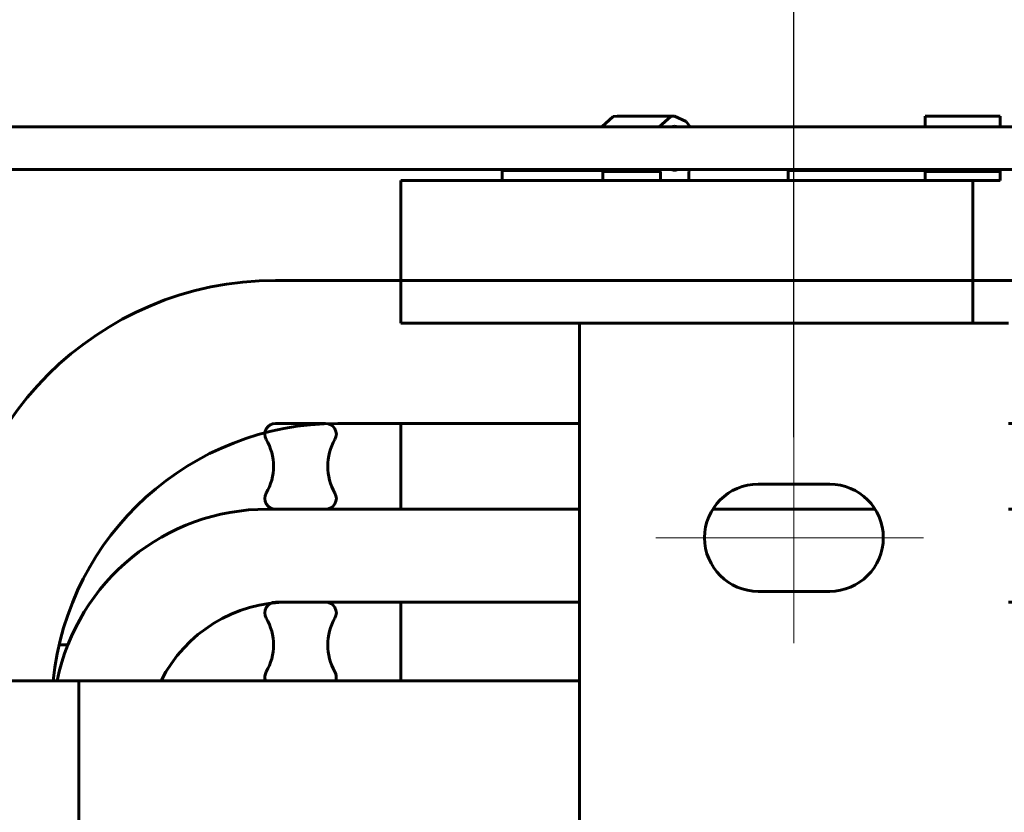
# Model space of a CAD drawing. Header units: millimetres. Extents: x 0 to 420, y 0 to 594.
# Tile 24 of 27: x 248 to 276, y 476 to 499. Entities that reach past the tile are written whole.
import ezdxf

# ---------------------------------------------------------------- set-up
doc = ezdxf.new("R2010")
doc.units = ezdxf.units.MM
for name, pattern in [('K5LT_AXLED', [19.5, 15, -1.5, 1.5, -1.5]), ('K5LT_BASIC', [0]), ('K5LT_THIN', [0])]:
    doc.linetypes.add(name, pattern=pattern)
doc.layers.add('Системный слой', color=7, linetype='Continuous')
doc.styles.add('KDIMTEXTSTYLE', font='GOST_AU.SHX', dxfattribs={"width": 0.96, "oblique": 15, "height": 5})
doc.dimstyles.new('KDIMSTYLE (0.20)', dxfattribs={"dimtxt": 5, "dimasz": 1, "dimexe": 2, "dimexo": 0, "dimgap": 1, "dimtad": 1, "dimlfac": 5, "dimtxsty": 'KDIMTEXTSTYLE', "dimsah": 1, "dimcen": 0, "dimdle": 1, "dimadec": 0, "dimazin": 0, "dimtfac": 0.667, "dimtmove": 0, "dimatfit": 3, "dimfxl": 1, "dimtvp": 1, "dimtolj": 1, "dimtzin": 0, "dimarcsym": 0})

# ---------------------------------------------------------------- blocks, each defined once
blk = doc.blocks.new('U152')
at = {"layer": 'Системный слой', "color": 150, "linetype": 'K5LT_BASIC', "lineweight": 60, "true_color": 0x0080ff}
for p, q in [((264.249, 495.52), (264.575, 495.805)), ((264.575, 495.805), (264.68, 495.82)), ((264.282, 494.268), (264.249, 494.32))]:
    blk.add_line(p, q, dxfattribs=at)
blk = doc.blocks.new('U153')
at = {"layer": 'Системный слой', "color": 150, "linetype": 'K5LT_BASIC', "lineweight": 60, "true_color": 0x0080ff}
for p, q in [((266.189, 495.52), (266.289, 495.54)), ((266.289, 495.54), (266.389, 495.52)), ((266.289, 494.3), (266.189, 494.32)), ((266.389, 494.32), (266.289, 494.3))]:
    blk.add_line(p, q, dxfattribs=at)
blk = doc.blocks.new('U154')
at = {"layer": 'Системный слой', "color": 150, "linetype": 'K5LT_BASIC', "lineweight": 60, "true_color": 0x0080ff}
for p, q in [((265.858, 495.52), (266.184, 495.805)), ((266.184, 495.805), (266.289, 495.82)), ((266.289, 495.82), (266.614, 495.665)), ((266.614, 495.665), (266.72, 495.52)), ((265.891, 494.268), (265.858, 494.32)), ((266.72, 494.32), (266.688, 494.268))]:
    blk.add_line(p, q, dxfattribs=at)
blk = doc.blocks.new('U176')
at = {"layer": 'Системный слой', "color": 150, "linetype": 'K5LT_BASIC', "lineweight": 60, "true_color": 0x0080ff}
for p, q in [((256.867, 487.22), (263.627, 487.22)), ((275.627, 487.22), (276.387, 487.22))]:
    blk.add_line(p, q, dxfattribs=at)
blk = doc.blocks.new('U177')
at = {"layer": 'Системный слой', "color": 150, "linetype": 'K5LT_BASIC', "lineweight": 60, "true_color": 0x0080ff}
for p, q in [((255.127, 491.22), (258.627, 491.22)), ((274.627, 491.22), (278.127, 491.22))]:
    blk.add_line(p, q, dxfattribs=at)
blk = doc.blocks.new('U182')
at = {"layer": 'Системный слой', "color": 150, "linetype": 'K5LT_BASIC', "lineweight": 60, "true_color": 0x0080ff}
for p, q in [((255.497, 482.22), (263.627, 482.22)), ((275.627, 482.22), (277.757, 482.22))]:
    blk.add_line(p, q, dxfattribs=at)
blk = doc.blocks.new('U185')
at = {"layer": 'Системный слой', "color": 150, "linetype": 'K5LT_BASIC', "lineweight": 60, "true_color": 0x0080ff}
for p, q in [((254.897, 484.82), (263.627, 484.82)), ((267.358, 484.82), (271.896, 484.82)), ((275.627, 484.82), (278.357, 484.82))]:
    blk.add_line(p, q, dxfattribs=at)
blk = doc.blocks.new('U197')
at = {"layer": 'Системный слой', "color": 150, "linetype": 'K5LT_BASIC', "lineweight": 60, "true_color": 0x0080ff}
blk.add_line((249.627, 480.02), (263.627, 480.02), dxfattribs=at)
blk = doc.blocks.new('U198')
at = {"layer": 'Системный слой', "color": 150, "linetype": 'K5LT_BASIC', "lineweight": 60, "true_color": 0x0080ff}
for p, q in [((246.625, 494.32), (257.561, 494.32)), ((257.561, 494.32), (274.579, 494.32)), ((274.579, 494.32), (284.241, 494.32))]:
    blk.add_line(p, q, dxfattribs=at)
blk = doc.blocks.new('U199')
at = {"layer": 'Системный слой', "color": 150, "linetype": 'K5LT_BASIC', "lineweight": 60, "true_color": 0x0080ff}
blk.add_line((222.72, 495.52), (287.712, 495.52), dxfattribs=at)
blk = doc.blocks.new('U222')
at = {"layer": 'Системный слой', "color": 150, "linetype": 'K5LT_BASIC', "lineweight": 60, "true_color": 0x0080ff}
for p, q in [((273.297, 495.52), (273.297, 495.82)), ((273.297, 494.268), (273.297, 494.32))]:
    blk.add_line(p, q, dxfattribs=at)
blk = doc.blocks.new('U223')
at = {"layer": 'Системный слой', "color": 150, "linetype": 'K5LT_BASIC', "lineweight": 60, "true_color": 0x0080ff}
for p, q in [((275.397, 495.52), (275.397, 495.82)), ((275.397, 494.268), (275.397, 494.32))]:
    blk.add_line(p, q, dxfattribs=at)
blk = doc.blocks.new('U229')
at = {"layer": 'Системный слой', "color": 150, "linetype": 'K5LT_BASIC', "lineweight": 60, "true_color": 0x0080ff}
for p, q in [((269.558, 495.52), (269.661, 495.52)), ((269.661, 495.52), (269.684, 495.52)), ((269.684, 495.52), (269.719, 495.52)), ((269.719, 495.52), (269.771, 495.52)), ((269.771, 495.52), (269.817, 495.52)), ((269.817, 495.52), (269.829, 495.52)), ((269.829, 495.52), (269.848, 495.52)), ((269.848, 495.52), (269.884, 495.52)), ((269.884, 495.52), (269.957, 495.52)), ((269.957, 495.52), (270.085, 495.52)), ((270.085, 495.52), (270.149, 495.52)), ((270.149, 495.52), (270.221, 495.52)), ((270.221, 495.52), (270.259, 495.52)), ((270.259, 495.52), (270.271, 495.52)), ((270.271, 495.52), (270.284, 495.52)), ((270.284, 495.52), (270.308, 495.52)), ((270.308, 495.52), (270.358, 495.52)), ((270.358, 495.52), (270.456, 495.52)), ((270.456, 495.52), (270.654, 495.52)), ((270.654, 495.52), (271.049, 495.52)), ((271.049, 495.52), (271.838, 495.52)), ((271.838, 495.52), (273.417, 495.52)), ((273.417, 495.52), (276.575, 495.52))]:
    blk.add_line(p, q, dxfattribs=at)
blk = doc.blocks.new('U232')
at = {"layer": 'Системный слой', "color": 150, "linetype": 'K5LT_BASIC', "lineweight": 60, "true_color": 0x0080ff}
blk.add_line((266.595, 494.32), (287.712, 494.32), dxfattribs=at)
blk = doc.blocks.new('U235')
at = {"layer": 'Системный слой', "color": 150, "linetype": 'K5LT_BASIC', "lineweight": 60, "true_color": 0x0080ff}
for p, q in [((258.627, 494.02), (265.891, 494.02)), ((266.688, 494.02), (274.627, 494.02))]:
    blk.add_line(p, q, dxfattribs=at)
blk = doc.blocks.new('U236')
at = {"layer": 'Системный слой', "color": 150, "linetype": 'K5LT_BASIC', "lineweight": 60, "true_color": 0x0080ff}
for p, q in [((258.627, 491.22), (258.627, 492.967)), ((258.627, 484.82), (258.627, 487.22)), ((258.627, 480.02), (258.627, 482.22))]:
    blk.add_line(p, q, dxfattribs=at)
blk = doc.blocks.new('U243')
at = {"layer": 'Системный слой', "color": 150, "linetype": 'K5LT_BASIC', "lineweight": 60, "true_color": 0x0080ff}
for p, q in [((240.182, 481.02), (239.939, 481.02)), ((246.127, 481.02), (243.127, 481.02)), ((249.315, 481.02), (249.072, 481.02))]:
    blk.add_line(p, q, dxfattribs=at)
blk = doc.blocks.new('KDIMARROW_01')
at = {"layer": 'Системный слой'}
blk.add_hatch(color=0, dxfattribs=at).paths.add_polyline_path([(-5, -0.658), (0, 0), (-5, 0.658), (-4.5, 0)])
at = {"layer": 'Системный слой', "color": 0, "linetype": 'K5LT_THIN', "lineweight": 18}
for p, q in [((-4.5, 0), (-5, 0.658)), ((-5, 0.658), (0, 0)), ((0, 0), (-5, -0.658)), ((-5, -0.658), (-4.5, 0)), ((0, 0), (-1, 0))]:
    blk.add_line(p, q, dxfattribs=at)

msp = doc.modelspace()

# ---------------------------------------------------------------- linework, layer by layer
at = {"layer": 'Системный слой', "color": 150, "linetype": 'K5LT_BASIC', "lineweight": 60, "true_color": 0x0080ff}
for p, q in [((264.6803, 495.8204), (266.289, 495.8204)), ((273.2969, 495.8204), (275.3969, 495.8204)), ((261.4272, 494.3004), (261.4272, 494.3204)), ((261.4272, 494.3004), (262.3514, 494.3004)), ((261.4649, 494.3004), (261.4649, 494.0204)), ((262.3514, 494.3004), (264.261, 494.3004)), ((263.8272, 494.3004), (263.8272, 494.3204)), ((264.2818, 494.268), (265.8905, 494.268)), ((264.2818, 494.268), (264.2818, 494.0204)), ((265.8905, 494.268), (265.8905, 494.0204)), ((266.6876, 494.268), (266.6876, 494.0204)), ((269.4272, 494.3004), (269.4272, 494.3204)), ((269.4272, 494.3004), (271.1666, 494.3004)), ((269.4649, 494.3004), (269.4649, 494.0204)), ((271.1666, 494.3004), (273.2969, 494.3004)), ((271.8272, 494.3004), (271.8272, 494.3204)), ((273.2969, 494.268), (275.3969, 494.268)), ((273.2969, 494.268), (273.2969, 494.0204)), ((275.3969, 494.268), (275.3969, 494.0204)), ((258.6272, 492.9666), (258.6272, 494.0204)), ((264.2818, 494.0204), (265.8905, 494.0204)), ((265.8905, 494.0204), (266.6876, 494.0204)), ((274.6272, 494.0204), (275.3969, 494.0204)), ((274.6272, 494.0204), (274.6272, 492.9666)), ((274.6272, 491.2204), (274.6272, 492.9666)), ((258.6272, 491.2204), (258.6272, 490.0204)), ((274.6272, 491.2204), (258.6272, 491.2204)), ((274.6272, 491.2204), (274.6272, 490.0204)), ((263.6272, 490.0204), (258.6272, 490.0204)), ((263.6272, 490.0204), (263.6272, 344.0204)), ((263.6272, 490.0204), (275.6272, 490.0204)), ((255.1272, 487.2204), (256.5272, 487.2204)), ((270.6272, 485.5204), (268.6272, 485.5204)), ((256.5272, 484.8204), (255.1272, 484.8204)), ((268.6272, 482.5204), (270.6272, 482.5204)), ((255.1272, 482.2204), (256.5272, 482.2204)), ((249.6272, 480.0204), (239.6272, 480.0204)), ((249.6272, 425.0204), (249.6272, 480.0204))]:
    msp.add_line(p, q, dxfattribs=at)
at = {"layer": 'Системный слой', "color": 30, "linetype": 'K5LT_AXLED', "lineweight": 18, "true_color": 0xff8000}
for p, q in [((269.6272, 486.8364), (269.6272, 481.0667)), ((265.7647, 484.0204), (273.254, 484.0204))]:
    msp.add_line(p, q, dxfattribs=at)
at = {"layer": 'Системный слой', "color": 150, "linetype": 'K5LT_BASIC', "lineweight": 60, "true_color": 0x0080ff}
for centre, radius, start, end in [((255.1272, 482.2204), 9, 90, 180), ((256.8672, 479.2204), 8, 90, 174.26083), ((255.1272, 486.9204), 0.3, 90, 210), ((256.5272, 486.9204), 0.3, 330, 90), ((253.5683, 486.0204), 1.5, 330, 30), ((258.086, 486.0204), 1.5, 150, 210), ((268.6272, 484.0204), 1.5, 90, 270), ((270.6272, 484.0204), 1.5, 270, 90), ((255.1272, 485.1204), 0.3, 150, 270), ((256.5272, 485.1204), 0.3, 270, 30), ((254.8972, 478.8204), 6, 90, 168.46304), ((255.4972, 478.2204), 4, 90, 153.25632), ((255.1272, 481.9204), 0.3, 90, 210), ((256.5272, 481.9204), 0.3, 330, 90), ((253.5683, 481.0204), 1.5, 330, 30), ((258.086, 481.0204), 1.5, 150, 210), ((255.1272, 480.1204), 0.3, 150, 199.47122), ((256.5272, 480.1204), 0.3, 340.52878, 30)]:
    msp.add_arc(centre, radius, start, end, dxfattribs=at)

# ---------------------------------------------------------------- block references
at = {"layer": 'Системный слой'}
for name in ['U152', 'U154', 'U222', 'U223', 'U199', 'U153', 'U229', 'U198', 'U232', 'U235', 'U236', 'U177', 'U176', 'U185', 'U182', 'U243', 'U197']:
    msp.add_blockref(name, (0, 0), dxfattribs=at)

# ---------------------------------------------------------------- dimensions: what is measured, and where the dimension line sits
at = {"layer": 'Системный слой', "color": 7}
msp.add_linear_dim(base=(269.6272, 505.8204), p1=(175.6272, 486.5204), p2=(269.6272, 486.8364), location=(222.6272, 505.8204), text='\\H5.0;\\W0.965;\\Q15;\\H5.0;\\W0.965;\\Q15;\\Q15;Ш1', dimstyle='KDIMSTYLE (0.20)', override={"dimexo": 0, "dimblk1": 'KDIMARROW_01', "dimblk2": 'KDIMARROW_01', "dimse1": 0, "dimse2": 0, "dimclrt": 7, "dimtolj": 1}, dxfattribs=at).render()

doc.saveas('drawing.dxf')
